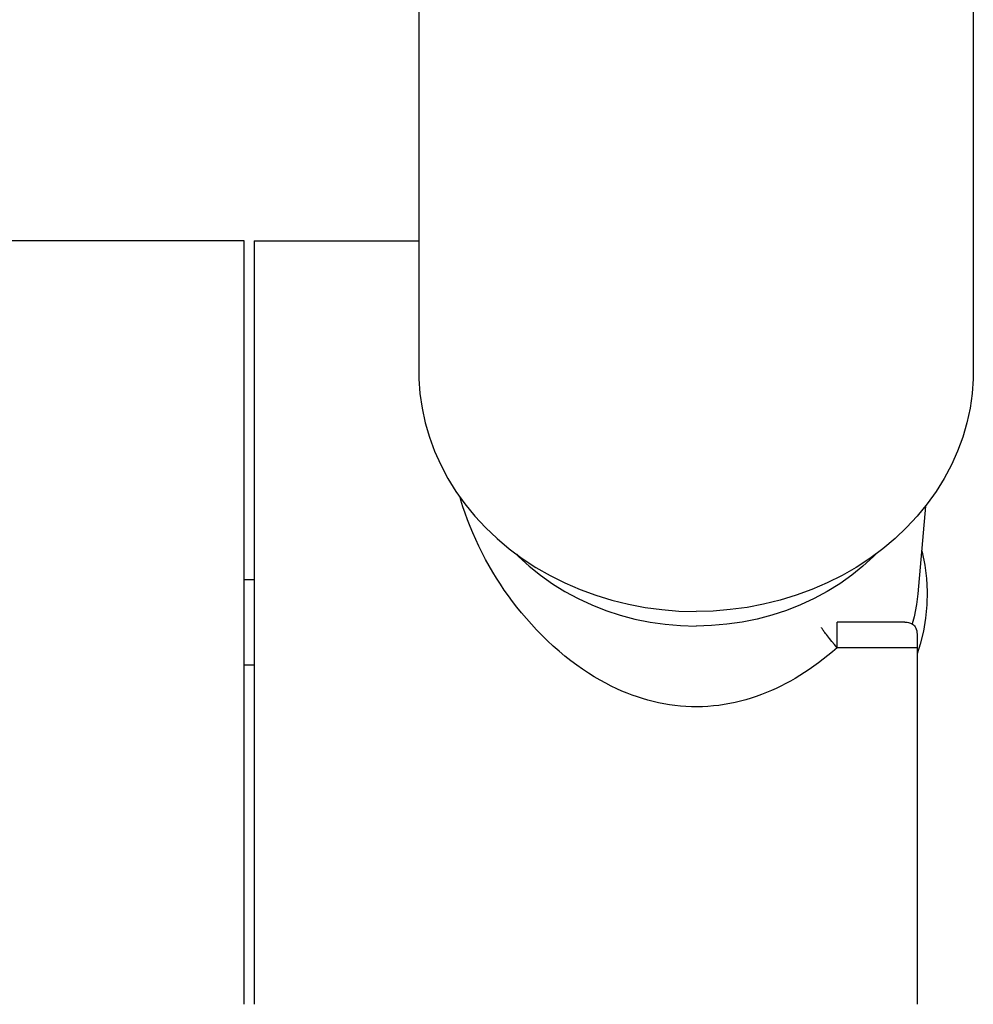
# Model space of a CAD drawing. Extents: x -559 to 3392, y -747 to 867.
# Tile 13 of 29: x 2910 to 2957, y -305 to -256. Entities that reach past the tile are written whole.
import ezdxf

# ---------------------------------------------------------------- set-up
doc = ezdxf.new("R2010")
doc.units = 0
doc.header["$LTSCALE"] = 2
doc.header["$MEASUREMENT"] = 0
doc.layers.get('DEFPOINTS').update_dxf_attribs({"linetype": 'CONTINUOUS'})
doc.layers.add('02___PRT_ALL_AXES', color=7, linetype='CONTINUOUS')
doc.layers.add('OGGETTO', color=7, linetype='CONTINUOUS', lineweight=25)
doc.styles.add('ISO', font='tahoma.ttf')
doc.dimstyles.new('ISO-25', dxfattribs={"dimtxt": 20, "dimasz": 4, "dimexe": 1, "dimexo": 1.5, "dimgap": 1.5, "dimtad": 1, "dimdec": 0, "dimtxsty": 'ISO', "dimcen": 2.5, "dimclrd": 7, "dimclre": 7, "dimclrt": 7, "dimadec": 0, "dimazin": 0, "dimtfac": 1, "dimtdec": 0, "dimtmove": 0, "dimatfit": 3, "dimfxl": 1, "dimlwd": 13, "dimarcsym": 0})

# ---------------------------------------------------------------- blocks, each defined once
blk = doc.blocks.new('*D63')
at = {"layer": 'DEFPOINTS', "color": 0, "transparency": 16777216}
for p in [(2842.093, -286.374), (2943.643, -401.74), (2943.643, -438.002)]:
    blk.add_point(p, dxfattribs=at)
at = {"layer": 'OGGETTO', "color": 7, "lineweight": -2, "transparency": 16777216}
for p, q in [((2842.093, -287.874), (2842.093, -439.002)), ((2943.643, -403.24), (2943.643, -439.002))]:
    blk.add_line(p, q, dxfattribs=at)
at = {"layer": 'OGGETTO', "color": 7, "lineweight": 13, "transparency": 16777216}
blk.add_line((2846.093, -438.002), (2939.643, -438.002), dxfattribs=at)
at = {"layer": 'OGGETTO', "color": 7, "transparency": 16777216}
for points in [[(2846.093, -437.336), (2846.093, -438.669), (2842.093, -438.002)], [(2939.643, -437.336), (2939.643, -438.669), (2943.643, -438.002)]]:
    blk.add_solid(points, dxfattribs=at)
at = {"layer": 'OGGETTO', "color": 7, "transparency": 16777216, "insert": (2867.504, -426.086), "char_height": 20, "attachment_point": 5, "style": 'ISO'}
blk.add_mtext('102', dxfattribs=at)

msp = doc.modelspace()

# ---------------------------------------------------------------- linework, layer by layer
at = {"layer": '02___PRT_ALL_AXES', "color": 7, "linetype": 'Continuous'}
for p, q in [((2929.843, -231.483), (2929.843, -273.874)), ((2957.443, -231.483), (2957.443, -273.874)), ((2921.143, -267.374), (2908.486, -267.374)), ((2921.143, -305.374), (2921.143, -267.374)), ((2921.643, -267.374), (2929.843, -267.374)), ((2921.643, -267.374), (2921.643, -305.374)), ((2955.059, -280.582), (2954.678, -284.946)), ((2921.643, -284.249), (2921.143, -284.249)), ((2954.497, -286.094), (2954.402, -286.448)), ((2954.042, -286.351), (2950.66, -286.351)), ((2950.66, -287.63), (2950.66, -286.351)), ((2954.643, -286.951), (2954.643, -305.374)), ((2950.532, -287.475), (2950.407, -287.322)), ((2950.66, -287.63), (2950.532, -287.475)), ((2954.798, -287.446), (2954.643, -287.927)), ((2954.643, -287.63), (2950.66, -287.63)), ((2921.643, -288.499), (2921.143, -288.499))]:
    msp.add_line(p, q, dxfattribs=at)
for points in [[(2929.843, -273.874), (2929.849, -274.243), (2929.901, -274.976), (2930.006, -275.706), (2930.163, -276.431), (2930.369, -277.144), (2930.627, -277.845), (2930.935, -278.533), (2931.289, -279.201), (2931.691, -279.848), (2932.14, -280.476), (2932.63, -281.076), (2933.162, -281.649), (2933.736, -282.194), (2934.346, -282.706), (2934.99, -283.184), (2935.67, -283.629), (2936.378, -284.035), (2937.113, -284.402), (2937.876, -284.731), (2938.657, -285.018), (2939.458, -285.262), (2940.278, -285.464), (2941.107, -285.621), (2941.942, -285.734), (2942.788, -285.802), (2943.643, -285.825)], [(2957.442, -273.874), (2957.436, -274.243), (2957.384, -274.976), (2957.279, -275.706), (2957.123, -276.431), (2956.916, -277.144), (2956.658, -277.845), (2956.35, -278.533), (2955.996, -279.201), (2955.594, -279.848), (2955.145, -280.476), (2954.655, -281.076), (2954.123, -281.649), (2953.549, -282.194), (2952.94, -282.706), (2952.295, -283.184), (2951.615, -283.629), (2950.907, -284.035), (2950.172, -284.402), (2949.409, -284.731), (2948.628, -285.018), (2947.827, -285.262), (2947.007, -285.464), (2946.178, -285.621), (2945.343, -285.734), (2944.497, -285.802), (2943.643, -285.825)], [(2950.66, -287.63), (2950.43, -287.83), (2950.2, -288.021), (2949.969, -288.206), (2949.737, -288.382), (2949.504, -288.552), (2949.272, -288.714), (2949.038, -288.869), (2948.805, -289.016), (2948.571, -289.157), (2948.337, -289.29), (2948.103, -289.416), (2947.868, -289.537), (2947.63, -289.651), (2947.39, -289.76), (2947.146, -289.862), (2946.896, -289.96), (2946.642, -290.052), (2946.384, -290.138), (2946.122, -290.217), (2945.855, -290.289), (2945.587, -290.353), (2945.318, -290.409), (2945.047, -290.456), (2944.776, -290.496), (2944.505, -290.527), (2944.233, -290.549), (2943.961, -290.564), (2943.689, -290.569), (2943.415, -290.566), (2943.141, -290.555), (2942.866, -290.535), (2942.59, -290.506), (2942.316, -290.469), (2942.043, -290.423), (2941.771, -290.369), (2941.504, -290.307), (2941.241, -290.239), (2940.983, -290.164), (2940.726, -290.081), (2940.47, -289.991), (2940.216, -289.894), (2939.956, -289.786), (2939.691, -289.668), (2939.421, -289.539), (2939.146, -289.397), (2938.864, -289.242), (2938.576, -289.075), (2938.287, -288.894), (2937.995, -288.701), (2937.701, -288.494), (2937.408, -288.276), (2937.115, -288.045), (2936.823, -287.803), (2936.536, -287.551), (2936.253, -287.289), (2935.975, -287.018), (2935.706, -286.742), (2935.446, -286.462), (2935.195, -286.177), (2934.954, -285.893), (2934.726, -285.611), (2934.509, -285.329), (2934.3, -285.044), (2934.097, -284.757), (2933.903, -284.468), (2933.712, -284.171), (2933.524, -283.865), (2933.341, -283.551), (2933.164, -283.232), (2932.993, -282.907), (2932.829, -282.578), (2932.675, -282.248), (2932.53, -281.92), (2932.394, -281.592), (2932.267, -281.264), (2932.149, -280.94), (2932.04, -280.616), (2931.939, -280.286), (2931.897, -280.136)], [(2934.701, -282.969), (2934.809, -283.084), (2935.334, -283.569), (2935.895, -284.023), (2936.491, -284.447), (2937.115, -284.835), (2937.767, -285.186), (2938.447, -285.5), (2939.146, -285.775), (2939.865, -286.009), (2940.603, -286.203), (2941.35, -286.354), (2942.105, -286.462), (2942.869, -286.527), (2943.643, -286.55)], [(2952.584, -282.969), (2952.476, -283.084), (2951.951, -283.569), (2951.391, -284.023), (2950.794, -284.447), (2950.171, -284.835), (2949.518, -285.186), (2948.838, -285.5), (2948.139, -285.775), (2947.42, -286.009), (2946.683, -286.203), (2945.935, -286.354), (2945.181, -286.462), (2944.416, -286.527), (2943.643, -286.55)], [(2954.868, -282.776), (2954.896, -282.877), (2955.025, -283.525), (2955.107, -284.179), (2955.142, -284.837), (2955.127, -285.495), (2955.065, -286.151), (2954.955, -286.802), (2954.798, -287.446)], [(2954.678, -284.945), (2954.615, -285.476), (2954.497, -286.094)], [(2950.407, -287.322), (2950.289, -287.176), (2950.234, -287.106), (2950.182, -287.04), (2950.133, -286.977), (2950.088, -286.918), (2950.047, -286.864), (2950.01, -286.815), (2949.978, -286.771), (2949.951, -286.732), (2949.929, -286.699), (2949.912, -286.672), (2949.9, -286.652), (2949.894, -286.637), (2949.892, -286.629), (2949.893, -286.628)], [(2954.042, -286.351), (2954.09, -286.352), (2954.151, -286.358), (2954.21, -286.368), (2954.267, -286.384), (2954.321, -286.404), (2954.373, -286.43), (2954.422, -286.461), (2954.468, -286.498), (2954.51, -286.542), (2954.547, -286.592), (2954.579, -286.649), (2954.606, -286.714), (2954.626, -286.786), (2954.638, -286.865), (2954.643, -286.951)]]:
    msp.add_lwpolyline(points, dxfattribs=at)

# ---------------------------------------------------------------- dimensions: what is measured, and where the dimension line sits
at = {"layer": 'OGGETTO'}
dim = msp.add_linear_dim(base=(2943.643, -438.002), p1=(2842.093, -286.374), p2=(2943.643, -401.74), dimstyle='ISO-25', dxfattribs=at)
dim.commit()
dim.dimension.update_dxf_attribs({"geometry": '*D63', "text_midpoint": (2867.504, -438.002), "dimtype": 160})

doc.saveas('drawing.dxf')
